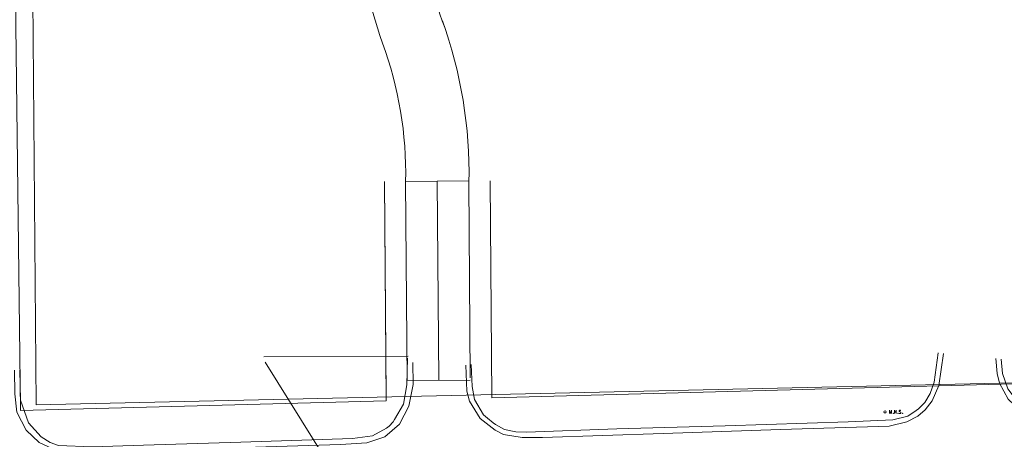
# Model space of a CAD drawing. Extents: x 128766 to 131418, y 268402 to 269681.
# Tile 11 of 14: x 129415 to 129880, y 268733 to 268931. Entities that reach past the tile are written whole.
import ezdxf

# ---------------------------------------------------------------- set-up
doc = ezdxf.new("R2010")
doc.units = 21
doc.header["$LTSCALE"] = 50
doc.header["$MEASUREMENT"] = 0
for name, color, linetype, lineweight, true_color in [('1 centerline curb', 3, 'Continuous', 0, 0x00ff00), ('1 curb', 1, 'Continuous', 0, 0xff0000), ('1 prop line', 40, 'Continuous', 0, 0xffa500), ('1 rw curb', 17, 'Continuous', 0, 0x804040), ('Meadowbrook Sub #2', 40, 'Continuous', 0, 0xffa500), ('PV_X_Curb', 230, 'Continuous', 0, 0xfe0060), ('RW', 5, 'Continuous', 0, 0x0000ff), ('SV_P_Control_Cells_Set', 1, 'Continuous', 0, 0xff0000)]:
    doc.layers.add(name, color=color, linetype=linetype, lineweight=lineweight, true_color=true_color)
doc.layers.add('PV_X_EOP', color=7, linetype='Continuous', lineweight=0)
doc.layers.add('SC_Scratch1', color=7, linetype='Continuous', lineweight=0)

msp = doc.modelspace()

# ---------------------------------------------------------------- linework, layer by layer
at = {"layer": '1 centerline curb'}
msp.add_lwpolyline([(129612.41, 268855), (129613.14, 268760.84)], dxfattribs=at)
at = {"layer": '1 curb'}
for points in [[(129598.25, 268760.73), (129597.44, 268854.89)], [(129628.02, 268762), (129627.38, 268854.54)], [(129598.66, 268772.29), (129530.44, 268771.89)]]:
    msp.add_lwpolyline(points, dxfattribs=at)
for centre, radius, start, end in [((129773.83, 268985.43), 198.35, 181.6801, 199.1619), ((129765.37, 268984.28), 159.78, 181.4059, 200.7456), ((129416.2, 268858.99), 211.23, 358.7932, 19.8841), ((129420.63, 268858.89), 176.86, 358.7047, 20.3268)]:
    msp.add_arc(centre, radius, start, end, dxfattribs=at)
at = {"layer": '1 prop line'}
msp.add_line((129420.87, 268999.24), (129422.91, 268749.25), dxfattribs=at)
msp.add_lwpolyline([(130088.41, 268764.21), (129422.91, 268749.25)], dxfattribs=at)
at = {"layer": '1 rw curb'}
for p, q in [((129405.62, 269569.82), (129415.4, 268746.52)), ((129587.41, 268854.8), (129588.22, 268751.15)), ((131410.24, 268799.99), (129638.21, 268752.49)), ((129588.22, 268751.15), (129415.4, 268746.52))]:
    msp.add_line(p, q, dxfattribs=at)
at = {"layer": 'Meadowbrook Sub #2'}
for points in [[(129597.44, 268854.89), (129627.38, 268855.1)], [(129598.25, 268760.73), (129628.03, 268760.94)]]:
    msp.add_lwpolyline(points, dxfattribs=at)
at = {"layer": 'PV_X_Curb', "color": 230, "linetype": 'Continuous', "true_color": 0xfe0060}
for points in [[(129628.39, 268768.24, 0), (129628.85, 268757.96, 0), (129630.03, 268751.84, 0), (129634.34, 268744.59, 0), (129636.11, 268742.9, 0), (129638.8, 268740.76, 0), (129639.93, 268739.9, 0), (129644.15, 268737.64, 0), (129649.59, 268736.54, 0), (129654.52, 268736.36, 0), (129697.34, 268737.91, 0), (129748.47, 268739.24, 0), (129806.62, 268741.28, 0), (129827.63, 268742.09, 0), (129834.82, 268743.89, 0), (129838.76, 268746.54, 0), (129839.77, 268747.28, 0), (129841.85, 268749.4, 0), (129842.79, 268750.35, 0), (129845.39, 268754.56, 0), (129847.27, 268759.97, 0), (129849.06, 268773.91, 0)], [(129598.35, 268771.33, 0), (129598.08, 268758.78, 0), (129596.46, 268749.58, 0), (129592.28, 268742.26, 0), (129591.65, 268741.15, 0), (129589.76, 268739.11, 0), (129588.46, 268738.18, 0), (129581.86, 268734.52, 0), (129572.36, 268733.34, 0), (129519.59, 268731.59, 0), (129473.56, 268730.11, 0), (129449.28, 268729.37, 0), (129433.46, 268729.96, 0), (129429.55, 268731.5, 0), (129428.2, 268732.21, 0), (129426.5, 268733.26, 0), (129425.31, 268734.15, 0), (129419.23, 268740.78, 0), (129415.48, 268751.42, 0), (129415.2, 268765.59, 0)], [(129878.91, 268770.8, 0), (129879.53, 268764.09, 0), (129882.08, 268756.81, 0), (129886.48, 268750.97, 0), (129888.31, 268749.54, 0), (129890.87, 268747.84, 0), (129892.26, 268747.03, 0), (129898.24, 268744.83, 0), (129906.83, 268744.33, 0), (129934.52, 268745.21, 0), (129988.41, 268746.89, 0)]]:
    msp.add_polyline3d(points, dxfattribs=at)
at = {"layer": 'PV_X_EOP', "color": 7, "linetype": 'Continuous'}
for points in [[(129851.57, 268773.49, 0), (129849.39, 268758.43, 0), (129846.3, 268751.07, 0), (129843.04, 268746.84, 0), (129839.56, 268743.92, 0), (129834.27, 268741.14, 0), (129825.93, 268739.15, 0), (129774.6, 268737.57, 0), (129719.24, 268735.72, 0), (129662.21, 268733.87, 0), (129652.57, 268733.86, 0), (129643.67, 268735.18, 0), (129639.72, 268737.19, 0), (129632.68, 268742.79, 0), (129627.69, 268750.93, 0), (129626.36, 268755.75, 0), (129625.89, 268767.95, 0)], [(129600.86, 268769.34, 0), (129600.97, 268758.82, 0), (129598.93, 268748.56, 0), (129594.6, 268740.15, 0), (129587.57, 268734.11, 0), (129579.08, 268731.33, 0), (129566.72, 268730.49, 0), (129531.41, 268729.37, 0), (129488.15, 268727.95, 0), (129441.06, 268726.52, 0), (129432.78, 268727.48, 0), (129424.29, 268731.38, 0), (129418.13, 268737.31, 0), (129413.81, 268745.77, 0), (129412.81, 268754.43, 0), (129412.63, 268765.68, 0)], [(129988.22, 268744.14, 0), (129934.57, 268742.58, 0), (129903.12, 268741.83, 0), (129895.85, 268742.66, 0), (129887.85, 268746.55, 0), (129882.24, 268751.95, 0), (129878.15, 268759.49, 0), (129877.01, 268764.05, 0), (129876.39, 268771.11, 0)]]:
    msp.add_polyline3d(points, dxfattribs=at)
at = {"layer": 'RW'}
for p, q in [((129587.41, 268854.8), (129588.2, 268752.97)), ((129637.41, 268855.19), (129638.21, 268752.49))]:
    msp.add_line(p, q, dxfattribs=at)
at = {"layer": 'SC_Scratch1', "color": 6, "linetype": 'Continuous', "lineweight": 0, "true_color": 0xff00ff}
msp.add_line((129531.17, 268769.36), (129578.49, 268693.25), dxfattribs=at)
at = {"layer": 'SV_P_Control_Cells_Set', "color": 7, "linetype": 'Continuous'}
for points in [[(129826.1, 268745.08, 943.9), (129826.1, 268746.68, 943.9), (129826.61, 268745.08, 943.9), (129827.09, 268746.68, 943.9), (129827.09, 268745.08, 943.9)], [(129827.86, 268745.29, 943.9), (129827.92, 268745.29, 943.9), (129827.95, 268745.27, 943.9), (129827.99, 268745.22, 943.9), (129827.99, 268745.15, 943.9), (129827.95, 268745.1, 943.9), (129827.92, 268745.08, 943.9), (129827.86, 268745.08, 943.9), (129827.83, 268745.1, 943.9), (129827.8, 268745.15, 943.9), (129827.8, 268745.22, 943.9), (129827.83, 268745.27, 943.9), (129827.86, 268745.29, 943.9)], [(129828.47, 268745.08, 943.9), (129828.47, 268746.68, 943.9), (129829.3, 268745.08, 943.9), (129829.3, 268746.68, 943.9)], [(129830.08, 268745.29, 943.9), (129830.13, 268745.29, 943.9), (129830.17, 268745.27, 943.9), (129830.2, 268745.22, 943.9), (129830.2, 268745.15, 943.9), (129830.17, 268745.1, 943.9), (129830.13, 268745.08, 943.9), (129830.08, 268745.08, 943.9), (129830.05, 268745.1, 943.9), (129830.01, 268745.15, 943.9), (129830.01, 268745.22, 943.9), (129830.05, 268745.27, 943.9), (129830.08, 268745.29, 943.9)], [(129831.45, 268746.56, 943.9), (129831.42, 268746.59, 943.9), (129831.39, 268746.62, 943.9), (129831.29, 268746.65, 943.9), (129831.17, 268746.68, 943.9), (129831.08, 268746.68, 943.9), (129831.05, 268746.68, 943.9), (129830.91, 268746.64, 943.9), (129830.79, 268746.56, 943.9), (129830.71, 268746.46, 943.9), (129830.69, 268746.36, 943.9), (129830.69, 268746.29, 943.9), (129830.71, 268746.19, 943.9), (129830.8, 268746.1, 943.9), (129831.4, 268745.72, 943.9), (129831.46, 268745.67, 943.9), (129831.48, 268745.62, 943.9), (129831.5, 268745.54, 943.9), (129831.5, 268745.47, 943.9), (129831.49, 268745.39, 943.9), (129831.48, 268745.34, 943.9), (129831.46, 268745.28, 943.9), (129831.44, 268745.23, 943.9), (129831.41, 268745.19, 943.9), (129831.38, 268745.15, 943.9), (129831.35, 268745.13, 943.9), (129831.3, 268745.1, 943.9), (129831.27, 268745.09, 943.9), (129831.17, 268745.08, 943.9), (129831.02, 268745.08, 943.9), (129830.92, 268745.1, 943.9), (129830.77, 268745.19, 943.9), (129830.69, 268745.27, 943.9)], [(129832.26, 268745.29, 943.9), (129832.32, 268745.29, 943.9), (129832.35, 268745.27, 943.9), (129832.38, 268745.22, 943.9), (129832.38, 268745.15, 943.9), (129832.35, 268745.1, 943.9), (129832.32, 268745.08, 943.9), (129832.26, 268745.08, 943.9), (129832.23, 268745.1, 943.9), (129832.2, 268745.15, 943.9), (129832.2, 268745.22, 943.9), (129832.23, 268745.27, 943.9), (129832.26, 268745.29, 943.9)]]:
    msp.add_polyline3d(points, dxfattribs=at)
at = {"layer": 'SV_P_Control_Cells_Set', "color": 7, "linetype": 'Continuous', "lineweight": 0}
msp.add_circle((129824.01, 268745.88, 943.9), 0.497, dxfattribs=at)

doc.saveas('drawing.dxf')
